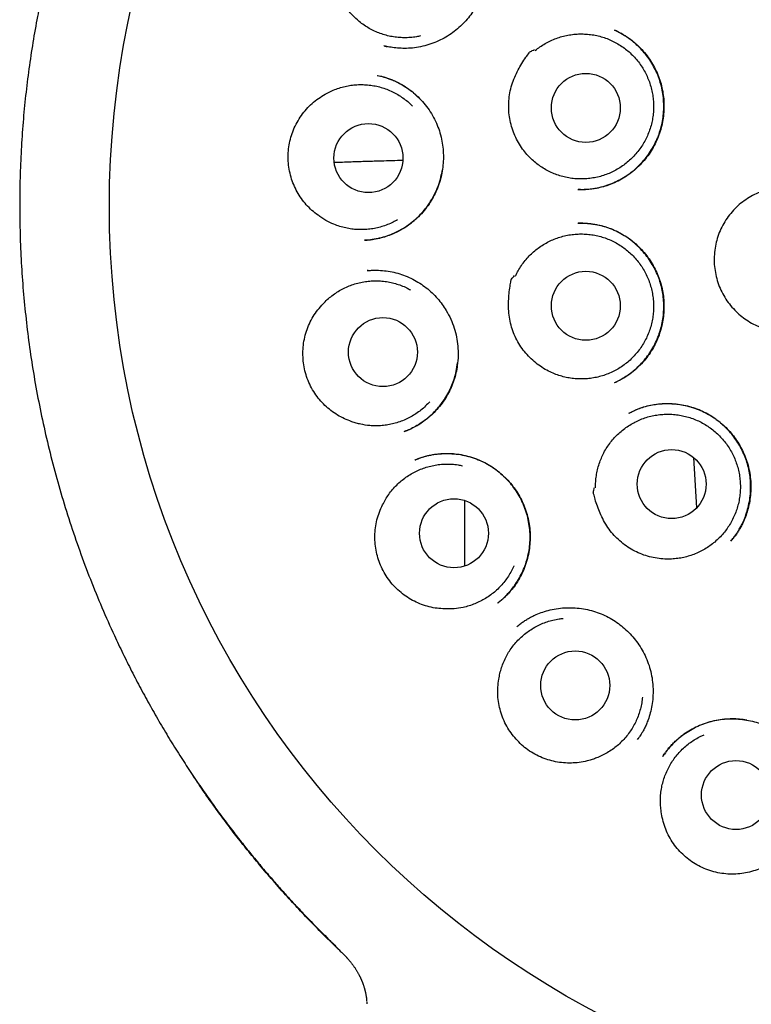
# Model space of a CAD drawing. Header units: millimetres. Extents: x 8 to 1084, y 12 to 961.
# Tile 39 of 48: x 541 to 554, y 929 to 946. Entities that reach past the tile are written whole.
import ezdxf

# ---------------------------------------------------------------- set-up
doc = ezdxf.new("R2010")
doc.units = ezdxf.units.MM

msp = doc.modelspace()

# ---------------------------------------------------------------- linework, layer by layer
at = {"color": 7, "linetype": 'Continuous', "lineweight": 30}
for p, q in [((547.473, 942.419), (547.457, 942.418)), ((547.521, 941.879), (547.506, 941.878)), ((547.507, 941.877), (547.566, 941.881)), ((552.157, 939.344), (552.177, 939.353)), ((548.169, 939.02), (548.163, 939.018)), ((548.169, 939.018), (548.164, 939.016)), ((553.307, 938.555), (553.36, 937.66)), ((553.976, 937.078), (553.971, 937.072)), ((549.825, 935.972), (549.821, 935.969)), ((552.312, 933.548), (552.32, 933.561)), ((552.319, 933.558), (552.314, 933.552)), ((547.496, 928.884), (547.498, 928.852)), ((547.5, 928.896), (547.498, 928.917)), ((547.5, 928.896), (547.499, 928.9))]:
    msp.add_line(p, q, dxfattribs=at)
at = {"color": 7, "linetype": 'Continuous', "lineweight": 30, "flags": 128}
msp.add_lwpolyline([(549.236, 937.792), (549.236, 937.143), (549.236, 936.629)], dxfattribs=at)
at = {"color": 7, "linetype": 'Continuous', "lineweight": 30}
for centre, radius in [((559.095, 943.017), 16.174), ((551.392, 944.768), 0.613), ((547.527, 943.877), 0.613), ((551.392, 941.252), 0.613), ((547.785, 940.429), 0.613), ((552.918, 938.084), 0.613), ((549.048, 937.21), 0.613), ((551.204, 934.506), 0.613), ((554.061, 932.559), 0.613)]:
    msp.add_circle(centre, radius, dxfattribs=at)
for points, knots in [([(559.094, 960.822), (558.919, 960.821), (558.568, 960.818), (558.044, 960.793), (557.524, 960.754), (557.009, 960.701), (556.502, 960.633), (556.004, 960.553), (555.516, 960.459), (555.034, 960.354), (554.537, 960.231), (554.029, 960.089), (553.509, 959.927), (553, 959.751), (552.503, 959.561), (552.018, 959.359), (551.545, 959.146), (551.084, 958.922), (550.614, 958.677), (550.137, 958.409), (549.653, 958.116), (549.184, 957.812), (548.73, 957.497), (548.292, 957.173), (547.869, 956.839), (547.464, 956.499), (547.075, 956.153), (546.704, 955.802), (546.348, 955.446), (546.008, 955.085), (545.682, 954.721), (545.372, 954.353), (545.064, 953.968), (544.761, 953.567), (544.465, 953.15), (544.185, 952.733), (543.923, 952.316), (543.677, 951.902), (543.447, 951.489), (543.226, 951.067), (543.015, 950.635), (542.815, 950.194), (542.632, 949.758), (542.464, 949.328), (542.308, 948.896), (542.165, 948.463), (542.034, 948.03), (541.917, 947.606), (541.813, 947.193), (541.722, 946.79), (541.637, 946.37), (541.559, 945.93), (541.489, 945.462), (541.43, 944.989), (541.384, 944.508), (541.351, 944.02), (541.331, 943.525), (541.324, 943.026), (541.332, 942.523), (541.353, 942.019), (541.388, 941.516), (541.438, 941.013), (541.501, 940.507), (541.58, 939.997), (541.675, 939.482), (541.786, 938.964), (541.914, 938.444), (542.057, 937.925), (542.216, 937.409), (542.391, 936.898), (542.581, 936.392), (542.787, 935.889), (542.982, 935.45), (543.16, 935.075), (543.316, 934.761), (543.479, 934.448), (543.649, 934.138), (543.825, 933.83), (544.008, 933.525), (544.194, 933.229), (544.382, 932.939), (544.572, 932.661), (544.761, 932.393), (544.947, 932.14), (545.128, 931.901), (545.304, 931.677), (545.481, 931.457), (545.659, 931.244), (545.837, 931.038), (546.004, 930.849), (546.161, 930.676), (546.308, 930.519), (546.443, 930.377), (546.566, 930.251), (546.677, 930.139), (546.762, 930.054), (546.824, 929.994), (546.865, 929.954), (546.901, 929.919), (546.931, 929.888), (546.956, 929.861), (546.978, 929.836), (546.992, 929.822), (546.998, 929.816)], [0, 0, 0, 0, 0.0123353, 0.0246045, 0.0368015, 0.0489201, 0.0609546, 0.072687, 0.0843281, 0.0958732, 0.1073182, 0.1201973, 0.1329372, 0.1455335, 0.1579826, 0.1702741, 0.1824054, 0.1943873, 0.2062303, 0.2196072, 0.2328285, 0.2459062, 0.2588375, 0.2716044, 0.2841893, 0.2965762, 0.3087505, 0.3207011, 0.3324687, 0.3440706, 0.3555036, 0.3667644, 0.3778502, 0.390055, 0.4020332, 0.4137819, 0.4252982, 0.4365798, 0.4476248, 0.4584317, 0.4700428, 0.4813658, 0.4924245, 0.5032229, 0.5137587, 0.5246437, 0.5352283, 0.5455102, 0.5554875, 0.565158, 0.574527, 0.5855049, 0.5965685, 0.6077155, 0.6189435, 0.6304564, 0.6420495, 0.6537299, 0.6654997, 0.6773595, 0.6890961, 0.7009213, 0.7128357, 0.7248403, 0.7371568, 0.7495688, 0.7620775, 0.7746842, 0.7873904, 0.7999655, 0.8126104, 0.8253216, 0.8381041, 0.8462781, 0.8544845, 0.8627246, 0.8709999, 0.8793119, 0.887662, 0.8959225, 0.9038809, 0.9118914, 0.9195678, 0.9269103, 0.9339186, 0.9405925, 0.9469313, 0.9537269, 0.9600849, 0.9659993, 0.9714693, 0.9764946, 0.981075, 0.9852104, 0.988901, 0.9921468, 0.9936031, 0.9949482, 0.9961877, 0.9970985, 0.9980451, 0.999062, 1, 1, 1, 1]), ([(548.876, 948.607), (548.883, 948.602), (548.9, 948.593), (548.936, 948.573), (548.986, 948.543), (549.051, 948.497), (549.122, 948.441), (549.201, 948.368), (549.285, 948.28), (549.368, 948.174), (549.443, 948.059), (549.508, 947.934), (549.562, 947.8), (549.602, 947.66), (549.628, 947.516), (549.641, 947.371), (549.64, 947.227), (549.625, 947.085), (549.598, 946.947), (549.557, 946.813), (549.505, 946.685), (549.442, 946.564), (549.368, 946.45), (549.283, 946.342), (549.188, 946.241), (549.082, 946.147), (548.967, 946.063), (548.841, 945.989), (548.706, 945.927), (548.565, 945.879), (548.419, 945.845), (548.276, 945.827), (548.141, 945.824), (548.017, 945.832), (547.905, 945.848), (547.836, 945.863), (547.803, 945.871)], [0, 0, 0, 0, 0.006938, 0.015259, 0.030531, 0.049322, 0.071267, 0.093939, 0.124745, 0.156217, 0.188363, 0.221204, 0.254765, 0.289018, 0.323248, 0.357169, 0.390755, 0.423979, 0.456824, 0.489286, 0.521381, 0.553128, 0.584615, 0.61646, 0.648823, 0.681709, 0.71513, 0.749112, 0.783685, 0.818646, 0.853972, 0.888202, 0.91988, 0.949045, 0.975737, 1, 1, 1, 1]), ([(548.455, 946.047), (548.43, 946.042), (548.369, 946.028), (548.271, 946.017), (548.162, 946.013), (548.054, 946.019), (547.947, 946.033), (547.841, 946.057), (547.737, 946.089), (547.637, 946.13), (547.541, 946.18), (547.449, 946.237), (547.347, 946.313), (547.261, 946.394), (547.189, 946.475), (547.156, 946.518), (547.139, 946.54)], [0, 0, 0, 0, 0.051377, 0.125203, 0.199029, 0.270771, 0.342513, 0.416339, 0.490165, 0.561907, 0.633649, 0.707475, 0.781301, 0.889742, 0.944871, 1, 1, 1, 1]), ([(551.247, 943.317), (551.252, 943.317), (551.265, 943.317), (551.295, 943.317), (551.342, 943.318), (551.411, 943.322), (551.496, 943.33), (551.606, 943.348), (551.733, 943.38), (551.869, 943.428), (551.997, 943.489), (552.117, 943.562), (552.229, 943.644), (552.332, 943.736), (552.425, 943.835), (552.508, 943.942), (552.581, 944.055), (552.644, 944.175), (552.696, 944.301), (552.735, 944.433), (552.762, 944.567), (552.777, 944.705), (552.779, 944.843), (552.769, 944.983), (552.745, 945.121), (552.708, 945.256), (552.66, 945.385), (552.6, 945.507), (552.531, 945.62), (552.454, 945.724), (552.37, 945.82), (552.271, 945.915), (552.156, 946.006), (552.029, 946.089), (551.942, 946.131), (551.901, 946.151)], [0, 0, 0, 0, 0.004126, 0.010047, 0.022434, 0.039103, 0.060087, 0.085361, 0.12103, 0.156256, 0.191056, 0.225459, 0.259488, 0.293153, 0.326458, 0.359407, 0.392255, 0.425383, 0.458798, 0.492307, 0.525918, 0.559669, 0.593588, 0.627698, 0.662025, 0.696392, 0.730242, 0.763426, 0.795889, 0.827671, 0.8588, 0.889294, 0.928774, 0.966137, 1, 1, 1, 1]), ([(551.903, 946.15), (551.908, 946.148), (551.921, 946.142), (551.949, 946.13), (551.992, 946.109), (552.051, 946.077), (552.123, 946.033), (552.213, 945.969), (552.312, 945.884), (552.413, 945.78), (552.503, 945.667), (552.581, 945.548), (552.647, 945.423), (552.7, 945.294), (552.739, 945.162), (552.766, 945.028), (552.781, 944.893), (552.783, 944.757), (552.773, 944.622), (552.751, 944.487), (552.716, 944.353), (552.669, 944.223), (552.61, 944.097), (552.537, 943.976), (552.453, 943.862), (552.359, 943.757), (552.257, 943.662), (552.148, 943.578), (552.034, 943.506), (551.916, 943.445), (551.796, 943.395), (551.675, 943.358), (551.556, 943.332), (551.444, 943.319), (551.344, 943.314), (551.282, 943.316), (551.254, 943.317)], [0, 0, 0, 0, 0.004797, 0.011179, 0.023903, 0.040524, 0.061104, 0.08568, 0.121491, 0.156953, 0.19205, 0.22679, 0.261189, 0.295277, 0.329037, 0.362274, 0.395161, 0.428179, 0.461372, 0.494747, 0.528312, 0.562078, 0.596074, 0.630315, 0.664817, 0.699467, 0.733632, 0.767195, 0.800133, 0.832431, 0.86409, 0.895123, 0.925422, 0.953222, 0.978033, 1, 1, 1, 1]), ([(550.492, 945.788), (550.52, 945.81), (550.576, 945.854), (550.668, 945.912), (550.764, 945.962), (550.865, 946.004), (550.968, 946.038), (551.073, 946.062), (551.181, 946.078), (551.29, 946.084), (551.398, 946.081), (551.506, 946.07), (551.613, 946.049), (551.718, 946.018), (551.819, 945.98), (551.916, 945.933), (552.01, 945.878), (552.099, 945.815), (552.182, 945.745), (552.258, 945.668), (552.328, 945.585), (552.392, 945.496), (552.446, 945.403), (552.493, 945.305), (552.532, 945.203), (552.562, 945.098), (552.583, 944.992), (552.595, 944.884), (552.598, 944.775), (552.592, 944.666), (552.576, 944.559), (552.552, 944.453), (552.519, 944.349), (552.477, 944.248), (552.427, 944.152), (552.369, 944.061), (552.303, 943.973), (552.23, 943.892), (552.151, 943.818), (552.067, 943.751), (551.976, 943.69), (551.88, 943.638), (551.781, 943.594), (551.679, 943.558), (551.573, 943.531), (551.465, 943.514), (551.358, 943.505), (551.25, 943.505), (551.141, 943.515), (551.034, 943.534), (550.929, 943.562), (550.827, 943.598), (550.728, 943.643), (550.633, 943.696), (550.543, 943.757), (550.459, 943.825), (550.38, 943.901), (550.302, 943.99), (550.227, 944.092), (550.184, 944.171), (550.162, 944.211)], [0, 0, 0, 0, 0.016852, 0.033704, 0.051045, 0.068386, 0.085238, 0.10209, 0.119431, 0.136772, 0.153624, 0.170476, 0.187817, 0.205159, 0.22201, 0.238862, 0.256203, 0.273545, 0.290396, 0.307248, 0.32459, 0.341931, 0.358783, 0.375634, 0.392976, 0.410317, 0.427169, 0.444021, 0.461362, 0.478703, 0.495555, 0.512407, 0.529748, 0.547089, 0.563941, 0.580793, 0.598134, 0.615476, 0.632327, 0.649179, 0.66652, 0.683862, 0.700714, 0.717565, 0.734907, 0.752248, 0.7691, 0.785951, 0.803293, 0.820634, 0.837486, 0.854338, 0.871679, 0.88902, 0.905872, 0.922724, 0.940065, 0.957406, 0.978585, 1, 1, 1, 1]), ([(547.804, 945.87), (547.81, 945.869), (547.823, 945.866), (547.844, 945.861), (547.86, 945.858), (547.867, 945.857)], [0, 0, 0, 0, 0.26425, 0.65293, 1, 1, 1, 1]), ([(550.162, 944.211), (550.142, 944.254), (550.102, 944.339), (550.06, 944.473), (550.031, 944.612), (550.019, 944.754), (550.021, 944.896), (550.04, 945.039), (550.075, 945.178), (550.126, 945.314), (550.186, 945.441), (550.254, 945.557), (550.317, 945.662), (550.371, 945.722), (550.39, 945.76), (550.397, 945.763), (550.4, 945.765), (550.415, 945.773), (550.442, 945.787), (550.467, 945.8), (550.48, 945.806)], [0, 0, 0, 0, 0.080047, 0.160355, 0.240426, 0.321324, 0.402465, 0.483348, 0.565408, 0.647763, 0.729992, 0.804297, 0.878607, 0.935104, 0.94602, 0.94639, 0.947756, 0.953223, 0.975089, 1, 1, 1, 1]), ([(547.692, 945.344), (547.709, 945.34), (547.744, 945.333), (547.803, 945.319), (547.868, 945.299), (547.938, 945.273), (548.01, 945.241), (548.096, 945.198), (548.195, 945.138), (548.305, 945.058), (548.412, 944.964), (548.514, 944.855), (548.606, 944.733), (548.686, 944.602), (548.752, 944.465), (548.801, 944.324), (548.836, 944.18), (548.856, 944.035), (548.862, 943.892), (548.855, 943.75), (548.835, 943.611), (548.803, 943.476), (548.758, 943.343), (548.699, 943.214), (548.626, 943.089), (548.541, 942.971), (548.444, 942.859), (548.334, 942.757), (548.214, 942.665), (548.088, 942.588), (547.962, 942.527), (547.842, 942.482), (547.73, 942.45), (547.643, 942.433), (547.579, 942.423), (547.536, 942.419), (547.499, 942.418), (547.479, 942.417), (547.469, 942.417)], [0, 0, 0, 0, 0.01331, 0.027935, 0.044089, 0.06176, 0.080257, 0.099458, 0.129586, 0.161326, 0.194688, 0.229674, 0.26594, 0.30188, 0.337322, 0.372291, 0.406798, 0.440843, 0.474408, 0.507465, 0.53999, 0.572326, 0.605058, 0.638208, 0.6718, 0.705859, 0.740398, 0.775424, 0.810946, 0.846308, 0.879187, 0.90928, 0.936483, 0.960849, 0.971973, 0.982077, 0.991281, 1, 1, 1, 1]), ([(547.682, 945.345), (547.723, 945.336), (547.802, 945.319), (547.878, 945.291), (547.915, 945.277)], [0, 0, 0, 0, 0.512438, 1, 1, 1, 1]), ([(548.449, 944.921), (548.417, 944.952), (548.352, 945.016), (548.242, 945.103), (548.12, 945.181), (548.01, 945.24), (547.938, 945.267), (547.915, 945.275)], [0, 0, 0, 0, 0.20539, 0.422233, 0.647494, 0.881361, 1, 1, 1, 1]), ([(546.76, 945.011), (546.791, 945.028), (546.853, 945.063), (546.953, 945.104), (547.057, 945.138), (547.163, 945.162), (547.27, 945.178), (547.377, 945.184), (547.486, 945.181), (547.594, 945.169), (547.7, 945.148), (547.804, 945.118), (547.905, 945.08), (548.003, 945.032), (548.096, 944.977), (548.184, 944.915), (548.256, 944.855), (548.296, 944.814), (548.311, 944.798)], [0, 0, 0, 0, 0.063315, 0.126629, 0.191783, 0.256937, 0.320251, 0.383566, 0.44872, 0.513874, 0.577188, 0.640503, 0.705657, 0.770811, 0.834125, 0.89744, 0.962594, 1, 1, 1, 1]), ([(546.632, 942.86), (546.595, 942.888), (546.52, 942.945), (546.421, 943.046), (546.333, 943.157), (546.258, 943.277), (546.197, 943.404), (546.148, 943.538), (546.116, 943.679), (546.099, 943.824), (546.099, 943.969), (546.116, 944.11), (546.147, 944.247), (546.193, 944.381), (546.255, 944.511), (546.332, 944.634), (546.422, 944.748), (546.524, 944.849), (546.636, 944.939), (546.718, 944.987), (546.76, 945.011)], [0, 0, 0, 0, 0.0548985, 0.1099815, 0.1648946, 0.2197146, 0.2746975, 0.3295158, 0.386208, 0.4430934, 0.4997802, 0.5542081, 0.6088008, 0.6632345, 0.7196227, 0.7761907, 0.8325617, 0.8883078, 0.9442398, 1, 1, 1, 1]), ([(546.92, 943.802), (546.956, 943.803), (547.04, 943.806), (547.141, 943.81), (547.222, 943.812), (547.272, 943.814), (547.321, 943.816), (547.373, 943.817), (547.446, 943.82), (547.541, 943.823), (547.681, 943.827), (547.848, 943.832), (548.008, 943.837), (548.106, 943.84), (548.137, 943.841)], [0, 0, 0, 0, 0.094887, 0.217015, 0.259068, 0.300633, 0.341712, 0.382405, 0.430622, 0.524478, 0.617201, 0.774197, 0.92784, 1, 1, 1, 1]), ([(547.457, 942.416), (547.464, 942.417), (547.479, 942.418), (547.512, 942.421), (547.559, 942.427), (547.62, 942.436), (547.688, 942.449), (547.78, 942.47), (547.894, 942.506), (548.03, 942.563), (548.155, 942.631), (548.267, 942.708), (548.365, 942.788), (548.456, 942.877), (548.547, 942.983), (548.634, 943.106), (548.712, 943.246), (548.773, 943.39), (548.817, 943.531), (548.834, 943.626), (548.841, 943.67)], [0, 0, 0, 0, 0.011064, 0.024483, 0.049485, 0.080737, 0.115796, 0.152297, 0.220709, 0.293598, 0.370936, 0.431889, 0.495308, 0.558741, 0.620996, 0.702166, 0.781263, 0.85831, 0.933366, 1, 1, 1, 1]), ([(554.065, 941.149), (554.032, 941.184), (553.964, 941.254), (553.879, 941.371), (553.807, 941.497), (553.75, 941.631), (553.708, 941.769), (553.681, 941.912), (553.671, 942.057), (553.678, 942.202), (553.7, 942.345), (553.738, 942.485), (553.792, 942.62), (553.861, 942.748), (553.943, 942.867), (554.039, 942.977), (554.146, 943.075), (554.263, 943.16), (554.389, 943.231), (554.523, 943.288), (554.662, 943.33), (554.805, 943.356), (554.949, 943.365), (555.094, 943.358), (555.237, 943.335), (555.377, 943.297), (555.512, 943.242), (555.639, 943.173), (555.758, 943.09), (555.867, 942.994), (555.965, 942.887), (556.05, 942.769), (556.121, 942.642), (556.177, 942.509), (556.218, 942.369), (556.243, 942.226), (556.253, 942.082), (556.245, 941.937), (556.222, 941.793), (556.182, 941.654), (556.128, 941.519), (556.058, 941.392), (555.975, 941.273), (555.879, 941.165), (555.771, 941.068), (555.653, 940.983), (555.526, 940.912), (555.392, 940.856), (555.253, 940.816), (555.11, 940.791), (554.965, 940.783), (554.82, 940.79), (554.677, 940.814), (554.538, 940.854), (554.404, 940.91), (554.279, 940.978), (554.165, 941.058), (554.098, 941.119), (554.065, 941.149)], [0, 0, 0, 0, 0.017879, 0.035815, 0.053694, 0.071573, 0.089509, 0.107388, 0.125266, 0.143202, 0.161081, 0.17896, 0.196896, 0.214775, 0.232654, 0.25059, 0.268469, 0.286348, 0.304284, 0.322163, 0.340041, 0.357977, 0.375856, 0.393735, 0.411671, 0.42955, 0.447429, 0.465365, 0.483244, 0.501123, 0.519059, 0.536938, 0.554816, 0.572752, 0.590631, 0.60851, 0.626446, 0.644325, 0.662204, 0.68014, 0.698019, 0.715898, 0.733834, 0.751713, 0.769591, 0.787527, 0.805406, 0.823285, 0.841221, 0.8591, 0.876979, 0.894915, 0.912794, 0.930673, 0.948609, 0.966488, 0.983244, 1, 1, 1, 1]), ([(548.043, 942.781), (548.018, 942.767), (547.961, 942.734), (547.867, 942.693), (547.765, 942.658), (547.66, 942.631), (547.554, 942.613), (547.445, 942.605), (547.336, 942.605), (547.229, 942.615), (547.123, 942.633), (547.017, 942.661), (546.898, 942.704), (546.792, 942.756), (546.699, 942.812), (546.654, 942.844), (546.632, 942.86)], [0, 0, 0, 0, 0.0578483, 0.1311708, 0.2044932, 0.2757456, 0.346998, 0.4203205, 0.4936429, 0.5648953, 0.6361477, 0.7094702, 0.7827926, 0.8904943, 0.9452471, 1, 1, 1, 1]), ([(551.247, 942.718), (551.255, 942.718), (551.272, 942.719), (551.306, 942.72), (551.351, 942.721), (551.407, 942.718), (551.468, 942.712), (551.533, 942.703), (551.616, 942.688), (551.718, 942.663), (551.837, 942.624), (551.958, 942.571), (552.079, 942.504), (552.197, 942.422), (552.308, 942.328), (552.409, 942.225), (552.498, 942.114), (552.575, 941.997), (552.641, 941.874), (552.694, 941.748), (552.735, 941.618), (552.763, 941.488), (552.779, 941.357), (552.783, 941.226), (552.776, 941.094), (552.758, 940.961), (552.727, 940.829), (552.683, 940.698), (552.627, 940.57), (552.558, 940.447), (552.476, 940.33), (552.383, 940.221), (552.283, 940.125), (552.182, 940.045), (552.082, 939.978), (551.987, 939.924), (551.924, 939.895), (551.894, 939.881)], [0, 0, 0, 0, 0.007026, 0.015201, 0.026805, 0.040589, 0.055983, 0.071976, 0.088556, 0.11748, 0.148012, 0.180144, 0.213882, 0.249178, 0.284627, 0.319631, 0.354197, 0.388332, 0.422047, 0.455366, 0.488314, 0.52071, 0.552527, 0.584232, 0.616355, 0.648905, 0.681886, 0.715307, 0.749187, 0.783553, 0.818417, 0.853733, 0.887633, 0.919208, 0.94845, 0.97537, 1, 1, 1, 1]), ([(551.907, 939.887), (551.92, 939.893), (551.948, 939.906), (551.995, 939.932), (552.056, 939.966), (552.129, 940.012), (552.213, 940.074), (552.3, 940.147), (552.387, 940.234), (552.473, 940.334), (552.552, 940.446), (552.62, 940.567), (552.677, 940.692), (552.721, 940.821), (552.752, 940.951), (552.772, 941.082), (552.78, 941.213), (552.776, 941.342), (552.762, 941.469), (552.737, 941.594), (552.701, 941.718), (552.652, 941.841), (552.592, 941.961), (552.52, 942.076), (552.437, 942.186), (552.342, 942.289), (552.237, 942.385), (552.12, 942.471), (551.996, 942.546), (551.866, 942.607), (551.737, 942.654), (551.609, 942.688), (551.484, 942.708), (551.367, 942.719), (551.293, 942.718), (551.258, 942.718)], [0, 0, 0, 0, 0.01037, 0.024367, 0.038827, 0.062268, 0.087978, 0.115966, 0.146241, 0.178813, 0.213132, 0.247302, 0.281197, 0.314641, 0.347592, 0.380096, 0.412182, 0.443871, 0.475184, 0.506394, 0.538173, 0.570581, 0.60348, 0.636861, 0.670759, 0.7052, 0.740209, 0.775816, 0.81198, 0.847368, 0.88134, 0.913815, 0.94484, 0.974437, 1, 1, 1, 1]), ([(550.142, 941.781), (550.158, 941.813), (550.189, 941.877), (550.246, 941.968), (550.312, 942.056), (550.384, 942.138), (550.462, 942.212), (550.547, 942.28), (550.637, 942.341), (550.732, 942.394), (550.831, 942.438), (550.933, 942.474), (551.038, 942.502), (551.146, 942.52), (551.254, 942.529), (551.362, 942.529), (551.471, 942.52), (551.578, 942.502), (551.683, 942.475), (551.785, 942.439), (551.884, 942.395), (551.98, 942.342), (552.07, 942.282), (552.154, 942.214), (552.234, 942.139), (552.306, 942.057), (552.371, 941.971), (552.429, 941.879), (552.479, 941.782), (552.52, 941.681), (552.553, 941.578), (552.577, 941.472), (552.592, 941.364), (552.598, 941.255), (552.595, 941.146), (552.582, 941.039), (552.561, 940.932), (552.53, 940.827), (552.492, 940.726), (552.444, 940.628), (552.389, 940.534), (552.325, 940.446), (552.255, 940.363), (552.179, 940.287), (552.095, 940.217), (552.006, 940.154), (551.912, 940.1), (551.815, 940.053), (551.713, 940.015), (551.608, 939.985), (551.502, 939.965), (551.394, 939.953), (551.285, 939.951), (551.176, 939.957), (551.069, 939.973), (550.964, 939.998), (550.86, 940.032), (550.751, 940.078), (550.639, 940.138), (550.566, 940.191), (550.529, 940.217)], [0, 0, 0, 0, 0.016852, 0.033704, 0.051045, 0.068386, 0.085238, 0.10209, 0.119431, 0.136772, 0.153624, 0.170476, 0.187817, 0.205159, 0.22201, 0.238862, 0.256203, 0.273545, 0.290396, 0.307248, 0.32459, 0.341931, 0.358783, 0.375634, 0.392976, 0.410317, 0.427169, 0.444021, 0.461362, 0.478703, 0.495555, 0.512407, 0.529748, 0.547089, 0.563941, 0.580793, 0.598134, 0.615476, 0.632327, 0.649179, 0.66652, 0.683862, 0.700714, 0.717565, 0.734907, 0.752248, 0.7691, 0.785951, 0.803293, 0.820634, 0.837486, 0.854338, 0.871679, 0.88902, 0.905872, 0.922724, 0.940065, 0.957406, 0.978585, 1, 1, 1, 1]), ([(547.507, 941.878), (547.551, 941.881), (547.641, 941.887), (547.777, 941.881), (547.914, 941.863), (548.05, 941.832), (548.184, 941.787), (548.315, 941.729), (548.439, 941.657), (548.554, 941.575), (548.66, 941.483), (548.755, 941.384), (548.839, 941.279), (548.92, 941.157), (548.994, 941.017), (549.055, 940.859), (549.096, 940.698), (549.119, 940.533), (549.124, 940.363), (549.112, 940.205), (549.085, 940.059), (549.048, 939.928), (548.999, 939.799), (548.935, 939.672), (548.859, 939.551), (548.77, 939.437), (548.673, 939.334), (548.572, 939.245), (548.469, 939.17), (548.365, 939.107), (548.266, 939.057), (548.2, 939.031), (548.169, 939.018)], [0, 0, 0, 0, 0.031964, 0.064219, 0.096785, 0.129686, 0.162957, 0.196581, 0.230315, 0.263606, 0.296306, 0.32843, 0.359989, 0.390991, 0.431475, 0.471042, 0.509712, 0.548196, 0.587815, 0.628561, 0.659839, 0.691714, 0.724189, 0.757276, 0.791002, 0.825342, 0.858767, 0.890545, 0.920679, 0.949181, 0.976072, 1, 1, 1, 1]), ([(550.529, 940.217), (550.492, 940.247), (550.419, 940.306), (550.323, 940.409), (550.237, 940.522), (550.164, 940.644), (550.105, 940.773), (550.059, 940.909), (550.031, 941.051), (550.018, 941.195), (550.017, 941.335), (550.027, 941.47), (550.039, 941.591), (550.062, 941.669), (550.062, 941.711), (550.067, 941.717), (550.069, 941.721), (550.079, 941.734), (550.098, 941.759), (550.114, 941.78), (550.123, 941.792)], [0, 0, 0, 0, 0.0800466, 0.1603551, 0.2404264, 0.3213245, 0.4024647, 0.4833482, 0.5654076, 0.6477633, 0.7299922, 0.804297, 0.8786074, 0.9351044, 0.9460198, 0.9463896, 0.9477563, 0.9532228, 0.9750893, 1, 1, 1, 1]), ([(546.72, 941.287), (546.745, 941.312), (546.794, 941.363), (546.878, 941.432), (546.967, 941.495), (547.061, 941.55), (547.158, 941.596), (547.259, 941.634), (547.364, 941.663), (547.471, 941.684), (547.578, 941.695), (547.686, 941.697), (547.795, 941.69), (547.902, 941.673), (548.007, 941.648), (548.11, 941.614), (548.2, 941.577), (548.253, 941.547), (548.275, 941.535)], [0, 0, 0, 0, 0.062892, 0.125783, 0.190502, 0.25522, 0.318112, 0.381003, 0.445722, 0.510441, 0.573332, 0.636224, 0.700943, 0.765661, 0.828553, 0.891444, 0.956163, 1, 1, 1, 1]), ([(547.232, 939.193), (547.188, 939.209), (547.1, 939.242), (546.975, 939.309), (546.859, 939.389), (546.752, 939.481), (546.656, 939.584), (546.57, 939.699), (546.497, 939.824), (546.438, 939.958), (546.396, 940.096), (546.371, 940.236), (546.36, 940.376), (546.365, 940.517), (546.385, 940.66), (546.422, 940.8), (546.475, 940.935), (546.543, 941.062), (546.623, 941.181), (546.688, 941.252), (546.72, 941.287)], [0, 0, 0, 0, 0.054899, 0.109981, 0.164895, 0.219715, 0.274697, 0.329516, 0.386208, 0.443093, 0.49978, 0.554208, 0.608801, 0.663234, 0.719623, 0.776191, 0.832562, 0.888308, 0.94424, 1, 1, 1, 1]), ([(548.162, 939.017), (548.187, 939.026), (548.241, 939.047), (548.325, 939.088), (548.418, 939.14), (548.509, 939.202), (548.598, 939.271), (548.679, 939.345), (548.755, 939.426), (548.824, 939.512), (548.892, 939.609), (548.955, 939.718), (549.012, 939.839), (549.056, 939.962), (549.092, 940.095), (549.104, 940.188), (549.111, 940.238)], [0, 0, 0, 0, 0.049045, 0.106201, 0.171487, 0.244939, 0.309619, 0.378558, 0.447246, 0.515171, 0.582337, 0.665221, 0.746941, 0.827533, 0.907065, 1, 1, 1, 1]), ([(548.616, 939.547), (548.592, 939.521), (548.544, 939.469), (548.462, 939.398), (548.374, 939.334), (548.282, 939.278), (548.186, 939.229), (548.084, 939.189), (547.98, 939.157), (547.875, 939.135), (547.768, 939.122), (547.659, 939.117), (547.532, 939.123), (547.415, 939.141), (547.31, 939.167), (547.258, 939.184), (547.232, 939.193)], [0, 0, 0, 0, 0.0687214, 0.1411976, 0.2136739, 0.284104, 0.3545341, 0.4270103, 0.4994866, 0.5699167, 0.6403468, 0.7128231, 0.7852993, 0.891758, 0.945879, 1, 1, 1, 1]), ([(552.163, 939.347), (552.187, 939.359), (552.238, 939.385), (552.325, 939.423), (552.43, 939.459), (552.543, 939.487), (552.66, 939.506), (552.776, 939.515), (552.893, 939.515), (553.008, 939.507), (553.13, 939.488), (553.258, 939.457), (553.389, 939.413), (553.514, 939.357), (553.63, 939.291), (553.738, 939.216), (553.839, 939.133), (553.931, 939.041), (554.017, 938.94), (554.094, 938.83), (554.163, 938.712), (554.221, 938.586), (554.268, 938.453), (554.302, 938.314), (554.323, 938.171), (554.329, 938.026), (554.321, 937.884), (554.302, 937.748), (554.271, 937.621), (554.232, 937.503), (554.191, 937.405), (554.151, 937.326), (554.115, 937.264), (554.079, 937.206), (554.042, 937.156), (554.007, 937.114), (553.986, 937.089), (553.976, 937.077)], [0, 0, 0, 0, 0.019903, 0.043422, 0.070616, 0.101541, 0.128997, 0.157935, 0.186588, 0.214906, 0.242875, 0.277319, 0.311175, 0.344439, 0.377123, 0.409235, 0.440844, 0.472684, 0.505016, 0.537847, 0.57119, 0.605062, 0.6395, 0.674474, 0.709787, 0.745466, 0.780566, 0.814096, 0.846067, 0.876492, 0.905385, 0.923808, 0.941563, 0.958468, 0.973778, 0.987558, 1, 1, 1, 1]), ([(553.971, 937.071), (553.979, 937.081), (553.994, 937.1), (554.019, 937.135), (554.05, 937.176), (554.085, 937.226), (554.121, 937.284), (554.163, 937.36), (554.208, 937.455), (554.253, 937.574), (554.288, 937.704), (554.312, 937.841), (554.323, 937.979), (554.322, 938.115), (554.309, 938.248), (554.284, 938.378), (554.248, 938.504), (554.201, 938.624), (554.145, 938.738), (554.08, 938.846), (554.006, 938.948), (553.923, 939.045), (553.83, 939.135), (553.729, 939.219), (553.618, 939.294), (553.499, 939.36), (553.373, 939.416), (553.24, 939.459), (553.102, 939.49), (552.962, 939.508), (552.821, 939.513), (552.682, 939.505), (552.545, 939.484), (552.412, 939.452), (552.328, 939.42), (552.287, 939.405)], [0, 0, 0, 0, 0.01017, 0.019636, 0.03347, 0.048963, 0.066386, 0.08575, 0.114615, 0.146849, 0.182118, 0.217626, 0.252604, 0.28708, 0.321077, 0.354621, 0.387742, 0.420455, 0.45262, 0.484284, 0.516156, 0.548499, 0.581331, 0.614675, 0.648559, 0.683023, 0.718082, 0.753532, 0.789373, 0.825447, 0.861212, 0.896643, 0.931753, 0.966561, 1, 1, 1, 1]), ([(551.565, 938.018), (551.565, 938.054), (551.566, 938.125), (551.578, 938.233), (551.599, 938.34), (551.628, 938.445), (551.667, 938.546), (551.713, 938.644), (551.768, 938.738), (551.831, 938.827), (551.901, 938.91), (551.977, 938.987), (552.06, 939.057), (552.149, 939.12), (552.242, 939.175), (552.339, 939.222), (552.441, 939.261), (552.546, 939.292), (552.652, 939.313), (552.76, 939.325), (552.869, 939.328), (552.978, 939.322), (553.085, 939.306), (553.19, 939.282), (553.294, 939.249), (553.395, 939.207), (553.491, 939.157), (553.583, 939.099), (553.67, 939.033), (553.751, 938.96), (553.826, 938.882), (553.893, 938.797), (553.954, 938.706), (554.006, 938.61), (554.05, 938.511), (554.086, 938.409), (554.113, 938.303), (554.131, 938.195), (554.14, 938.088), (554.14, 937.979), (554.13, 937.871), (554.112, 937.763), (554.084, 937.658), (554.048, 937.556), (554.003, 937.457), (553.95, 937.362), (553.89, 937.272), (553.822, 937.188), (553.747, 937.109), (553.665, 937.037), (553.578, 936.972), (553.486, 936.915), (553.389, 936.866), (553.288, 936.824), (553.185, 936.792), (553.079, 936.769), (552.971, 936.755), (552.853, 936.749), (552.726, 936.754), (552.637, 936.77), (552.592, 936.778)], [0, 0, 0, 0, 0.016852, 0.033704, 0.051045, 0.068386, 0.085238, 0.10209, 0.119431, 0.136772, 0.153624, 0.170476, 0.187817, 0.205159, 0.22201, 0.238862, 0.256203, 0.273545, 0.290396, 0.307248, 0.32459, 0.341931, 0.358783, 0.375634, 0.392976, 0.410317, 0.427169, 0.444021, 0.461362, 0.478703, 0.495555, 0.512407, 0.529748, 0.547089, 0.563941, 0.580793, 0.598134, 0.615476, 0.632327, 0.649179, 0.66652, 0.683862, 0.700714, 0.717565, 0.734907, 0.752248, 0.7691, 0.785951, 0.803293, 0.820634, 0.837486, 0.854338, 0.871679, 0.88902, 0.905872, 0.922724, 0.940065, 0.957406, 0.978585, 1, 1, 1, 1]), ([(549.853, 935.992), (549.859, 935.997), (549.885, 936.018), (549.932, 936.061), (549.994, 936.123), (550.059, 936.196), (550.128, 936.285), (550.196, 936.388), (550.26, 936.508), (550.314, 936.635), (550.356, 936.769), (550.385, 936.91), (550.401, 937.054), (550.402, 937.199), (550.389, 937.343), (550.363, 937.483), (550.324, 937.619), (550.272, 937.75), (550.21, 937.874), (550.136, 937.991), (550.053, 938.099), (549.96, 938.199), (549.858, 938.29), (549.747, 938.373), (549.627, 938.446), (549.498, 938.509), (549.361, 938.559), (549.216, 938.597), (549.083, 938.617), (548.965, 938.624), (548.863, 938.623), (548.76, 938.615), (548.66, 938.601), (548.565, 938.581), (548.482, 938.558), (548.411, 938.535), (548.369, 938.518), (548.35, 938.51)], [0, 0, 0, 0, 0.005619, 0.023817, 0.044691, 0.068259, 0.093002, 0.124453, 0.156497, 0.189146, 0.222428, 0.256356, 0.290722, 0.325152, 0.359212, 0.392933, 0.426339, 0.459458, 0.492322, 0.524961, 0.557236, 0.589139, 0.621211, 0.653864, 0.687121, 0.721008, 0.755565, 0.790851, 0.826723, 0.850905, 0.875309, 0.898773, 0.924418, 0.947347, 0.967575, 0.98512, 1, 1, 1, 1]), ([(548.363, 938.516), (548.367, 938.518), (548.381, 938.524), (548.416, 938.538), (548.461, 938.555), (548.514, 938.572), (548.571, 938.587), (548.637, 938.602), (548.734, 938.618), (548.861, 938.629), (549.012, 938.627), (549.161, 938.61), (549.307, 938.578), (549.447, 938.533), (549.581, 938.474), (549.707, 938.403), (549.824, 938.321), (549.932, 938.228), (550.031, 938.127), (550.12, 938.016), (550.198, 937.898), (550.264, 937.774), (550.318, 937.643), (550.359, 937.508), (550.387, 937.369), (550.402, 937.228), (550.403, 937.084), (550.391, 936.939), (550.365, 936.795), (550.324, 936.652), (550.268, 936.513), (550.197, 936.379), (550.123, 936.268), (550.053, 936.181), (549.995, 936.118), (549.943, 936.067), (549.897, 936.027), (549.858, 935.995), (549.836, 935.978), (549.826, 935.971)], [0, 0, 0, 0, 0.00401, 0.013409, 0.02726, 0.039042, 0.052887, 0.068809, 0.086572, 0.122415, 0.157904, 0.193047, 0.227856, 0.262357, 0.29658, 0.330332, 0.363624, 0.396785, 0.429884, 0.46293, 0.495932, 0.528902, 0.561868, 0.594846, 0.62785, 0.661006, 0.694575, 0.728544, 0.762883, 0.797575, 0.83262, 0.868036, 0.903854, 0.926617, 0.946656, 0.963981, 0.978613, 0.990595, 1, 1, 1, 1]), ([(547.78, 937.716), (547.796, 937.748), (547.828, 937.811), (547.888, 937.901), (547.954, 937.988), (548.028, 938.068), (548.108, 938.14), (548.193, 938.206), (548.284, 938.265), (548.38, 938.316), (548.48, 938.359), (548.582, 938.393), (548.688, 938.418), (548.796, 938.434), (548.903, 938.441), (549.011, 938.439), (549.11, 938.429), (549.171, 938.416), (549.197, 938.411)], [0, 0, 0, 0, 0.0627399, 0.1254798, 0.1900425, 0.2546051, 0.3173451, 0.380085, 0.4446476, 0.5092103, 0.5719502, 0.6346901, 0.6992528, 0.7638154, 0.8265553, 0.8892952, 0.9538579, 1, 1, 1, 1]), ([(548.351, 938.511), (548.351, 938.511), (548.356, 938.514), (548.362, 938.516), (548.367, 938.517)], [0, 0, 0, 0, 0.070261, 1, 1, 1, 1]), ([(552.592, 936.778), (552.547, 936.788), (552.455, 936.81), (552.323, 936.861), (552.197, 936.925), (552.078, 937.004), (551.969, 937.095), (551.869, 937.198), (551.782, 937.312), (551.707, 937.437), (551.646, 937.563), (551.597, 937.689), (551.554, 937.803), (551.542, 937.883), (551.524, 937.921), (551.525, 937.929), (551.526, 937.933), (551.529, 937.949), (551.535, 937.979), (551.54, 938.006), (551.543, 938.02)], [0, 0, 0, 0, 0.080047, 0.160355, 0.240426, 0.321324, 0.402465, 0.483348, 0.565408, 0.647763, 0.729992, 0.804297, 0.878607, 0.935104, 0.94602, 0.94639, 0.947756, 0.953223, 0.975089, 1, 1, 1, 1]), ([(548.886, 935.866), (548.839, 935.869), (548.746, 935.874), (548.607, 935.901), (548.472, 935.943), (548.343, 936), (548.22, 936.07), (548.105, 936.154), (547.998, 936.252), (547.903, 936.363), (547.822, 936.482), (547.756, 936.609), (547.705, 936.739), (547.667, 936.876), (547.645, 937.018), (547.639, 937.163), (547.649, 937.308), (547.677, 937.449), (547.719, 937.586), (547.759, 937.673), (547.78, 937.716)], [0, 0, 0, 0, 0.054899, 0.109981, 0.164895, 0.219715, 0.274697, 0.329516, 0.386208, 0.443093, 0.49978, 0.554208, 0.608801, 0.663234, 0.719623, 0.776191, 0.832562, 0.888308, 0.94424, 1, 1, 1, 1]), ([(550.114, 936.634), (550.111, 936.627), (550.095, 936.588), (550.058, 936.518), (550.001, 936.425), (549.936, 936.337), (549.865, 936.256), (549.787, 936.182), (549.702, 936.114), (549.612, 936.053), (549.517, 936), (549.419, 935.956), (549.317, 935.919), (549.194, 935.887), (549.077, 935.87), (548.968, 935.864), (548.914, 935.865), (548.886, 935.866)], [0, 0, 0, 0, 0.01355, 0.082908, 0.15428, 0.225652, 0.295009, 0.364367, 0.435739, 0.507111, 0.576468, 0.645825, 0.717198, 0.78857, 0.893407, 0.946703, 1, 1, 1, 1]), ([(550.166, 935.55), (550.177, 935.56), (550.199, 935.578), (550.241, 935.612), (550.294, 935.65), (550.359, 935.69), (550.43, 935.729), (550.519, 935.772), (550.628, 935.814), (550.76, 935.852), (550.904, 935.878), (551.053, 935.89), (551.202, 935.887), (551.349, 935.87), (551.492, 935.838), (551.63, 935.794), (551.761, 935.737), (551.885, 935.667), (552, 935.588), (552.107, 935.498), (552.206, 935.397), (552.297, 935.286), (552.378, 935.166), (552.448, 935.036), (552.506, 934.898), (552.549, 934.752), (552.577, 934.601), (552.589, 934.447), (552.586, 934.296), (552.569, 934.153), (552.54, 934.02), (552.506, 933.91), (552.471, 933.821), (552.439, 933.75), (552.408, 933.691), (552.379, 933.643), (552.356, 933.608), (552.336, 933.58), (552.325, 933.564), (552.32, 933.558)], [0, 0, 0, 0, 0.011677, 0.023039, 0.039843, 0.057547, 0.076686, 0.097256, 0.126905, 0.159099, 0.193805, 0.229124, 0.264058, 0.298614, 0.332802, 0.36664, 0.400164, 0.433282, 0.465852, 0.498348, 0.531314, 0.564761, 0.598693, 0.633122, 0.668069, 0.703565, 0.739624, 0.776194, 0.811692, 0.845403, 0.877305, 0.907387, 0.926437, 0.944685, 0.962098, 0.973763, 0.983859, 0.992534, 1, 1, 1, 1]), ([(549.845, 934.616), (549.851, 934.651), (549.864, 934.721), (549.893, 934.825), (549.932, 934.927), (549.979, 935.025), (550.033, 935.118), (550.095, 935.207), (550.165, 935.29), (550.242, 935.367), (550.324, 935.437), (550.412, 935.499), (550.506, 935.555), (550.604, 935.602), (550.705, 935.64), (550.809, 935.67), (550.904, 935.689), (550.965, 935.695), (550.99, 935.698)], [0, 0, 0, 0, 0.062889, 0.125777, 0.190493, 0.255208, 0.318097, 0.380985, 0.445701, 0.510416, 0.573305, 0.636193, 0.700909, 0.765624, 0.828513, 0.891401, 0.956117, 1, 1, 1, 1]), ([(551.448, 933.175), (551.402, 933.163), (551.311, 933.14), (551.17, 933.126), (551.029, 933.126), (550.889, 933.142), (550.751, 933.174), (550.616, 933.22), (550.485, 933.282), (550.361, 933.359), (550.249, 933.45), (550.149, 933.551), (550.061, 933.661), (549.985, 933.78), (549.922, 933.91), (549.873, 934.046), (549.841, 934.187), (549.825, 934.331), (549.825, 934.474), (549.838, 934.569), (549.845, 934.616)], [0, 0, 0, 0, 0.054899, 0.109981, 0.164895, 0.219715, 0.274697, 0.329516, 0.386208, 0.443093, 0.49978, 0.554208, 0.608801, 0.663234, 0.719623, 0.776191, 0.832562, 0.888308, 0.94424, 1, 1, 1, 1]), ([(552.397, 934.297), (552.395, 934.281), (552.392, 934.23), (552.375, 934.143), (552.348, 934.037), (552.312, 933.934), (552.268, 933.836), (552.215, 933.742), (552.154, 933.652), (552.086, 933.567), (552.011, 933.489), (551.931, 933.417), (551.843, 933.353), (551.735, 933.286), (551.629, 933.235), (551.527, 933.197), (551.474, 933.182), (551.448, 933.175)], [0, 0, 0, 0, 0.030703, 0.098854, 0.168985, 0.239117, 0.307268, 0.375419, 0.44555, 0.515681, 0.583833, 0.651984, 0.722115, 0.792246, 0.89526, 0.94763, 1, 1, 1, 1]), ([(554.254, 933.89), (554.211, 933.896), (554.125, 933.909), (553.992, 933.914), (553.856, 933.907), (553.719, 933.887), (553.582, 933.855), (553.447, 933.809), (553.316, 933.749), (553.194, 933.679), (553.083, 933.6), (552.985, 933.515), (552.898, 933.426), (552.822, 933.336), (552.779, 933.273), (552.758, 933.242)], [0, 0, 0, 0, 0.075027, 0.152123, 0.230655, 0.310648, 0.392112, 0.475053, 0.559389, 0.641732, 0.720485, 0.795694, 0.867369, 0.935485, 1, 1, 1, 1]), ([(552.759, 933.246), (552.768, 933.259), (552.786, 933.287), (552.819, 933.333), (552.859, 933.385), (552.909, 933.442), (552.967, 933.501), (553.042, 933.569), (553.136, 933.643), (553.25, 933.716), (553.372, 933.781), (553.502, 933.834), (553.639, 933.875), (553.782, 933.902), (553.927, 933.915), (554.072, 933.914), (554.215, 933.9), (554.355, 933.872), (554.491, 933.832), (554.622, 933.779), (554.746, 933.714), (554.862, 933.639), (554.97, 933.553), (555.069, 933.458), (555.161, 933.353), (555.244, 933.239), (555.317, 933.115), (555.379, 932.982), (555.428, 932.841), (555.458, 932.711), (555.475, 932.593), (555.482, 932.492), (555.482, 932.388), (555.475, 932.286), (555.461, 932.189), (555.444, 932.105), (555.425, 932.033), (555.411, 931.989), (555.405, 931.969)], [0, 0, 0, 0, 0.0116914, 0.0253286, 0.0410116, 0.0588122, 0.0786468, 0.0991241, 0.1303118, 0.1620526, 0.1943273, 0.2271278, 0.2604638, 0.2943448, 0.3284289, 0.3622405, 0.395786, 0.4290722, 0.4621115, 0.4949284, 0.5275476, 0.5597861, 0.5916193, 0.6235766, 0.656064, 0.6890881, 0.7226543, 0.7567743, 0.7914756, 0.8267813, 0.8506684, 0.874831, 0.8981244, 0.9236846, 0.9466346, 0.9669844, 0.9847594, 1, 1, 1, 1]), ([(552.732, 932.263), (552.728, 932.298), (552.719, 932.369), (552.717, 932.477), (552.723, 932.586), (552.739, 932.693), (552.764, 932.798), (552.797, 932.901), (552.84, 933.001), (552.89, 933.097), (552.949, 933.188), (553.014, 933.274), (553.087, 933.354), (553.167, 933.428), (553.252, 933.495), (553.343, 933.554), (553.424, 933.599), (553.477, 933.621), (553.497, 933.629)], [0, 0, 0, 0, 0.063346, 0.126693, 0.191879, 0.257066, 0.320412, 0.383758, 0.448945, 0.514131, 0.577478, 0.640824, 0.706011, 0.771197, 0.834543, 0.89789, 0.963076, 1, 1, 1, 1]), ([(547.045, 929.77), (546.974, 929.838), (546.821, 929.984), (546.589, 930.217), (546.351, 930.463), (546.107, 930.726), (545.864, 930.999), (545.624, 931.279), (545.402, 931.548), (545.198, 931.805), (545.006, 932.056), (544.826, 932.3), (544.666, 932.525), (544.563, 932.673), (544.511, 932.75), (544.497, 932.77), (544.483, 932.789), (544.47, 932.809), (544.457, 932.828), (544.444, 932.848), (544.423, 932.879), (544.406, 932.905), (544.394, 932.924)], [0, 0, 0, 0, 0.071436, 0.153804, 0.238554, 0.320384, 0.414438, 0.503806, 0.588327, 0.667862, 0.742289, 0.818131, 0.887536, 0.943205, 0.949135, 0.954999, 0.960799, 0.966534, 0.972204, 0.977809, 0.983349, 1, 1, 1, 1]), ([(554.689, 931.358), (554.649, 931.333), (554.568, 931.285), (554.438, 931.23), (554.303, 931.188), (554.164, 931.162), (554.023, 931.151), (553.88, 931.156), (553.737, 931.177), (553.596, 931.214), (553.462, 931.267), (553.336, 931.334), (553.22, 931.413), (553.112, 931.506), (553.014, 931.61), (552.927, 931.727), (552.854, 931.852), (552.798, 931.984), (552.755, 932.121), (552.74, 932.216), (552.732, 932.263)], [0, 0, 0, 0, 0.054899, 0.109981, 0.164895, 0.219715, 0.274697, 0.329516, 0.386208, 0.443093, 0.49978, 0.554208, 0.608801, 0.663234, 0.719623, 0.776191, 0.832562, 0.888308, 0.94424, 1, 1, 1, 1]), ([(547.045, 929.77), (547.046, 929.768), (547.052, 929.763), (547.06, 929.755), (547.071, 929.744), (547.081, 929.734), (547.09, 929.725), (547.099, 929.716), (547.107, 929.708), (547.115, 929.7), (547.122, 929.692), (547.129, 929.685), (547.135, 929.678), (547.14, 929.672), (547.146, 929.666), (547.152, 929.659), (547.157, 929.653), (547.163, 929.647), (547.168, 929.641), (547.174, 929.634), (547.182, 929.625), (547.193, 929.612), (547.206, 929.595), (547.22, 929.578), (547.234, 929.56), (547.248, 929.541), (547.262, 929.522), (547.276, 929.502), (547.289, 929.482), (547.302, 929.462), (547.315, 929.441), (547.328, 929.421), (547.339, 929.401), (547.35, 929.381), (547.36, 929.363), (547.368, 929.348), (547.374, 929.334), (547.381, 929.321), (547.387, 929.308), (547.392, 929.297), (547.397, 929.287), (547.4, 929.278), (547.404, 929.269), (547.408, 929.259), (547.412, 929.25), (547.416, 929.241), (547.419, 929.232), (547.423, 929.222), (547.427, 929.212), (547.431, 929.201), (547.435, 929.189), (547.44, 929.174), (547.445, 929.158), (547.449, 929.144), (547.453, 929.132), (547.456, 929.122), (547.458, 929.113), (547.461, 929.103), (547.464, 929.092), (547.467, 929.08), (547.47, 929.069), (547.472, 929.056), (547.475, 929.043), (547.478, 929.029), (547.481, 929.015), (547.484, 929), (547.486, 928.984), (547.489, 928.967), (547.491, 928.95), (547.493, 928.933), (547.495, 928.922), (547.495, 928.917)], [0, 0, 0, 0, 0.005475, 0.01948, 0.032778, 0.045371, 0.057257, 0.068437, 0.078911, 0.089616, 0.099468, 0.108465, 0.116607, 0.123895, 0.13203, 0.139856, 0.147682, 0.155508, 0.163334, 0.171161, 0.178987, 0.198624, 0.218811, 0.239638, 0.261107, 0.283205, 0.305894, 0.32917, 0.353033, 0.377482, 0.402473, 0.426743, 0.450447, 0.473584, 0.496154, 0.512178, 0.527882, 0.543055, 0.557643, 0.571647, 0.58224, 0.592472, 0.602465, 0.61303, 0.624316, 0.634271, 0.644727, 0.655684, 0.667141, 0.679099, 0.691352, 0.710231, 0.728616, 0.746506, 0.757634, 0.76856, 0.779327, 0.790687, 0.802924, 0.816038, 0.829206, 0.843153, 0.857881, 0.873388, 0.889674, 0.906741, 0.924587, 0.943213, 0.962619, 0.982805, 1, 1, 1, 1])]:
    msp.add_open_spline(points, degree=3, knots=knots, dxfattribs=at)

doc.saveas('drawing.dxf')
